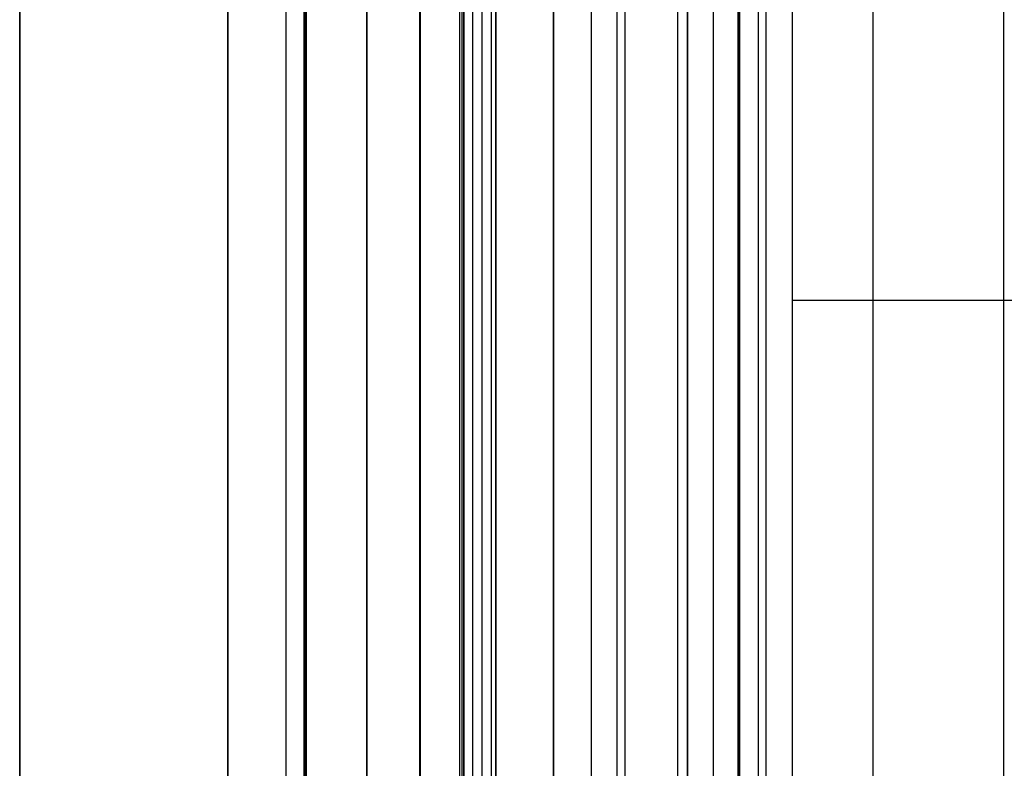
# Model space of a CAD drawing. Header units: millimetres. Extents: x -15 to 7, y 1 to 148.
# Tile 154 of 256: x -7.85 to -4.16, y 34.01 to 36.81. Entities that reach past the tile are written whole.
import ezdxf

# ---------------------------------------------------------------- set-up
doc = ezdxf.new("R2010")
doc.units = ezdxf.units.MM
doc.header["$MEASUREMENT"] = 0
doc.layers.add('Default', color=7, linetype='Continuous', true_color=0x000000)

msp = doc.modelspace()

# ---------------------------------------------------------------- linework, layer by layer
at = {"layer": 'Default', "color": 254, "true_color": 0xcad1ee}
for points in [[(-7.845, 139.9844), (-7.845, 12.8793)], [(-7.845, 8.202), (-7.845, 103.3467)], [(-7.0659, 103.3467), (-7.0659, 8.202)], [(-5.345, 101.5127), (-5.345, 11.4049)], [(-5.8461, 11.3918), (-5.8461, 101.3086)], [(-6.8472, 10.8888), (-6.8472, 101.1419)], [(-6.8472, 10.8888), (-6.8472, 101.1419)], [(-6.8472, 10.8888), (-6.8472, 101.1419)], [(-6.7815, 101.1419), (-6.7815, 10.8888)], [(-6.7815, 101.1419), (-6.7815, 10.8888)], [(-6.7771, 101.1419), (-6.7771, 10.8888)], [(-6.7771, 101.1419), (-6.7771, 10.8888)], [(-6.7728, 101.1419), (-6.7728, 10.8888)], [(-6.7728, 10.8888), (-6.7728, 101.1419)], [(-6.3472, 11.5888), (-6.3472, 100.4419)], [(-6.3472, 100.4419), (-6.3472, 11.5888)], [(-6.3472, 11.5888), (-6.3472, 100.4419)], [(-6.3472, 11.5888), (-6.3472, 100.4419)], [(-6.3472, 11.5888), (-6.3472, 100.4419)], [(-6.3472, 11.5888), (-6.3472, 100.4419)], [(-6.1972, 11.5888), (-6.1972, 100.4419)], [(-6.1972, 11.5888), (-6.1972, 100.4419)], [(-6.1894, 100.4419), (-6.1894, 11.5888)], [(-6.1894, 100.4419), (-6.1894, 11.5888)], [(-6.1815, 11.5888), (-6.1815, 100.4419)], [(-6.1815, 100.4419), (-6.1815, 11.5888)], [(-6.545, 18.1304), (-6.545, 97.2896)], [(-6.545, 18.1304), (-6.545, 96.7899)], [(-6.545, 96.7899), (-6.545, 18.1304)], [(-6.0624, 96.7899), (-6.0624, 17.6307)], [(-6.0624, 17.6307), (-6.0624, 96.7899)], [(-5.7037, 17.6182), (-5.7037, 96.8024)], [(-5.7037, 17.6182), (-5.7037, 96.8024)], [(-5.345, 96.815), (-5.345, 17.6056)], [(-5.345, 17.6056), (-5.345, 96.815)], [(-5.1497, 6.6918), (-5.1497, 71.2156)], [(-7.845, 69.827), (-7.845, 8.2414)], [(-5.1497, 69.6998), (-5.1497, 6.9734)], [(-4.6497, 6.9603), (-4.6497, 69.7052)], [(-5.845, 16.3407), (-5.845, 69.6465)], [(-5.381, 16.3285), (-5.381, 69.6586)], [(-5.345, 16.7174), (-5.345, 69.6596)], [(-5.345, 69.6596), (-5.345, 16.3276)], [(-6.345, 69.6334), (-6.345, 16.3538)], [(-6.345, 16.3538), (-6.345, 69.6334)], [(-6.345, 16.3538), (-6.345, 69.6334)], [(-5.6078, 8.2033), (-5.6078, 69.0643)], [(-7.0659, 8.2414), (-7.0659, 69.0485)], [(-5.345, 9.1977), (-5.345, 68.0382)], [(-5.2473, 9.1952), (-5.2473, 68.0393)], [(-5.1497, 9.1926), (-5.1497, 68.0403)], [(-5.345, 31.3182), (-5.345, 36.8124)]]:
    msp.add_lwpolyline(points, dxfattribs=at)
at = {"layer": 'Default', "color": 171, "true_color": 0x8080ff}
for points in [[(-5.051, 75.396), (-5.051, 27.5358)], [(-4.9524, 70.4573), (-4.9524, 1.062)], [(-4.1597, 27.6838), (-4.1597, 69.8869)], [(-6.1497, 69.6334), (-6.1497, 27.6838)], [(-5.1547, 27.6838), (-5.1547, 69.6334)], [(-6.1139, 69.5976), (-6.1139, 27.6301)], [(-6.0781, 27.5764), (-6.0781, 69.5618)], [(-5.5781, 27.5764), (-5.5781, 69.5618)], [(-5.0781, 27.5764), (-5.0781, 69.5618)], [(4.453, 35.7597), (-4.9524, 35.7597)]]:
    msp.add_lwpolyline(points, dxfattribs=at)
at = {"layer": 'Default', "color": 254, "true_color": 0xcad1ee, "extrusion": (0.034857, -0.001217, 0.999392)}
msp.add_lwpolyline([(36.6034, 4.6753), (36.6034, 5.3936)], dxfattribs=at)

doc.saveas('drawing.dxf')
